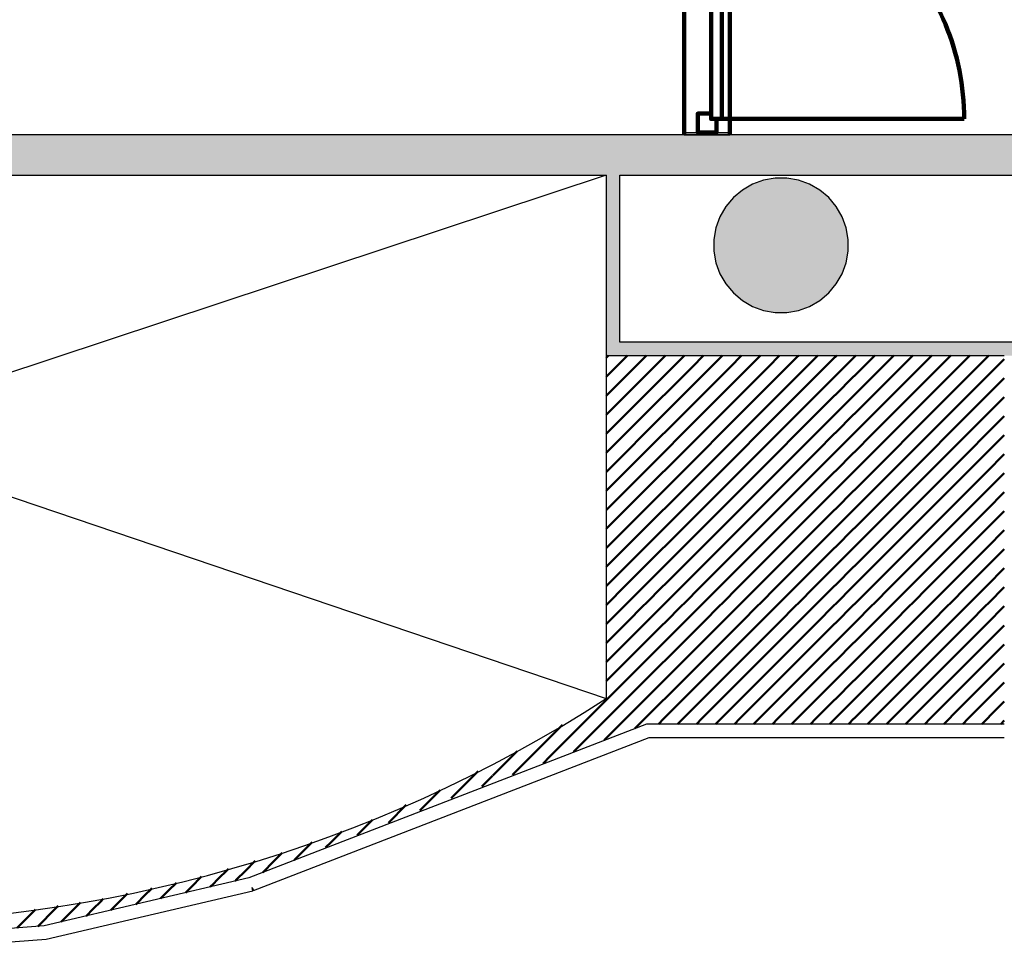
# Model space of a CAD drawing. Header units: metres. Extents: x -1 to 430, y -6 to 34.
# Tile 10 of 13: x 413.31 to 416.97, y 21.26 to 24.74. Entities that reach past the tile are written whole.
import ezdxf

# ---------------------------------------------------------------- set-up
doc = ezdxf.new("R2010")
doc.units = ezdxf.units.M
doc.linetypes.add('CONTINUA', pattern=[0])
doc.linetypes.add('VERDECKT', pattern=[9.525, 6.35, -3.175])
for name, color, linetype, lineweight in [('3D P4 MURS', 7, 'CONTINUA', 25), ('3D P4 MURS NOUS', 7, 'CONTINUA', 25), ('3D P4 PILAR', 7, 'CONTINUA', 25), ('P4  REVESTIMENT pintat (blau fosc)', 7, 'CONTINUA', 25), ('P4 ESCALES 2D', 7, 'CONTINUA', 25), ('P4 MOBLES', 7, 'CONTINUA', 25), ('P4 REVESTIMENT  enguixat i pintat (lila)', 7, 'CONTINUA', 25)]:
    doc.layers.add(name, color=color, linetype=linetype, lineweight=lineweight)

# ---------------------------------------------------------------- blocks, each defined once
blk = doc.blocks.new('_CLOSEDFILLED')
at = {"color": 0, "linetype": 'ByBlock', "lineweight": -2}
blk.add_solid([(-1, 0), (0, 0), (-1, 0)], dxfattribs=at)
blk = doc.blocks.new('TRAMA_0')
at = {"layer": 'P4 MOBLES', "color": 202, "linetype": 'CONTINUA', "lineweight": 50, "transparency": 33554687}
for p, q in [((415.487, 23.4811), (415.4889, 23.483)), ((415.4889, 23.4831), (415.4953, 23.4895)), ((415.5243, 23.4477), (415.566, 23.4895)), ((415.5597, 23.4124), (415.6303, 23.483)), ((415.6304, 23.4831), (415.6367, 23.4895)), ((415.6657, 23.4477), (415.7074, 23.4895)), ((415.7011, 23.4124), (415.7717, 23.483)), ((415.7718, 23.4831), (415.7782, 23.4895)), ((415.8071, 23.4477), (415.8489, 23.4895)), ((415.8425, 23.4124), (415.9131, 23.483)), ((415.9132, 23.4831), (415.9196, 23.4895)), ((415.9486, 23.4477), (415.9903, 23.4895)), ((415.9839, 23.4124), (416.0546, 23.483)), ((416.0546, 23.4831), (416.061, 23.4895)), ((416.09, 23.4477), (416.1317, 23.4895)), ((416.1253, 23.4124), (416.196, 23.483)), ((416.1961, 23.4831), (416.2024, 23.4895)), ((416.2314, 23.4477), (416.2731, 23.4895)), ((416.2668, 23.4124), (416.3374, 23.483)), ((416.3375, 23.4831), (416.3438, 23.4895)), ((416.3728, 23.4477), (416.4146, 23.4895)), ((416.4082, 23.4124), (416.4788, 23.483)), ((416.4789, 23.4831), (416.4853, 23.4895)), ((416.5142, 23.4477), (416.556, 23.4895)), ((416.5496, 23.4124), (416.6202, 23.483)), ((416.6203, 23.4831), (416.6267, 23.4895)), ((416.6557, 23.4477), (416.6974, 23.4895)), ((416.691, 23.4124), (416.7617, 23.483)), ((416.7617, 23.4831), (416.7681, 23.4895)), ((416.7971, 23.4477), (416.8388, 23.4895)), ((416.8324, 23.4124), (416.9031, 23.483)), ((416.9032, 23.4831), (416.9095, 23.4895)), ((416.9385, 23.4477), (416.967, 23.4762)), ((415.487, 23.4104), (415.5242, 23.4477)), ((415.595, 23.377), (415.6657, 23.4477)), ((415.7364, 23.377), (415.8071, 23.4477)), ((415.8779, 23.377), (415.9485, 23.4477)), ((416.0193, 23.377), (416.0899, 23.4477)), ((416.1607, 23.377), (416.2313, 23.4477)), ((416.3021, 23.377), (416.3728, 23.4477)), ((416.4435, 23.377), (416.5142, 23.4477)), ((416.585, 23.377), (416.6556, 23.4477)), ((416.7264, 23.377), (416.797, 23.4477)), ((416.8678, 23.377), (416.9384, 23.4477)), ((415.4889, 23.3417), (415.5596, 23.4123)), ((415.6304, 23.3417), (415.701, 23.4123)), ((415.7718, 23.3417), (415.8424, 23.4123)), ((415.9132, 23.3417), (415.9838, 23.4123)), ((416.0546, 23.3417), (416.1253, 23.4123)), ((416.1961, 23.3417), (416.2667, 23.4123)), ((416.3375, 23.3417), (416.4081, 23.4123)), ((416.4789, 23.3417), (416.5495, 23.4123)), ((416.6203, 23.3417), (416.691, 23.4123)), ((416.7617, 23.3417), (416.8324, 23.4123)), ((416.9032, 23.3417), (416.967, 23.4055)), ((415.5243, 23.3063), (415.5949, 23.377)), ((415.6657, 23.3063), (415.7364, 23.377)), ((415.8071, 23.3063), (415.8778, 23.377)), ((415.9486, 23.3063), (416.0192, 23.377)), ((416.09, 23.3063), (416.1606, 23.377)), ((416.2314, 23.3063), (416.302, 23.377)), ((416.3728, 23.3063), (416.4435, 23.377)), ((416.5142, 23.3063), (416.5849, 23.377)), ((416.6557, 23.3063), (416.7263, 23.377)), ((416.7971, 23.3063), (416.8677, 23.377)), ((415.487, 23.3397), (415.4889, 23.3416)), ((415.5597, 23.271), (415.6303, 23.3416)), ((415.7011, 23.271), (415.7717, 23.3416)), ((415.8425, 23.271), (415.9131, 23.3416)), ((415.9839, 23.271), (416.0546, 23.3416)), ((416.1253, 23.271), (416.196, 23.3416)), ((416.2668, 23.271), (416.3374, 23.3416)), ((416.4082, 23.271), (416.4788, 23.3416)), ((416.5496, 23.271), (416.6202, 23.3416)), ((416.691, 23.271), (416.7617, 23.3416)), ((416.8324, 23.271), (416.9031, 23.3416)), ((416.9385, 23.3063), (416.967, 23.3348)), ((415.487, 23.269), (415.5242, 23.3062)), ((415.595, 23.2356), (415.6657, 23.3062)), ((415.7364, 23.2356), (415.8071, 23.3062)), ((415.8779, 23.2356), (415.9485, 23.3062)), ((416.0193, 23.2356), (416.0899, 23.3062)), ((416.1607, 23.2356), (416.2313, 23.3062)), ((416.3021, 23.2356), (416.3728, 23.3062)), ((416.4435, 23.2356), (416.5142, 23.3062)), ((416.585, 23.2356), (416.6556, 23.3062)), ((416.7264, 23.2356), (416.797, 23.3062)), ((416.8678, 23.2356), (416.9384, 23.3062)), ((415.4889, 23.2002), (415.5596, 23.2709)), ((415.6304, 23.2002), (415.701, 23.2709)), ((415.7718, 23.2002), (415.8424, 23.2709)), ((415.9132, 23.2002), (415.9838, 23.2709)), ((416.0546, 23.2002), (416.1253, 23.2709)), ((416.1961, 23.2002), (416.2667, 23.2709)), ((416.3375, 23.2002), (416.4081, 23.2709)), ((416.4789, 23.2002), (416.5495, 23.2709)), ((416.6203, 23.2002), (416.691, 23.2709)), ((416.7617, 23.2002), (416.8324, 23.2709)), ((416.9032, 23.2002), (416.967, 23.2641)), ((415.5243, 23.1649), (415.5949, 23.2355)), ((415.6657, 23.1649), (415.7364, 23.2355)), ((415.8071, 23.1649), (415.8778, 23.2355)), ((415.9486, 23.1649), (416.0192, 23.2355)), ((416.09, 23.1649), (416.1606, 23.2355)), ((416.2314, 23.1649), (416.302, 23.2355)), ((416.3728, 23.1649), (416.4435, 23.2355)), ((416.5142, 23.1649), (416.5849, 23.2355)), ((416.6557, 23.1649), (416.7263, 23.2355)), ((416.7971, 23.1649), (416.8677, 23.2355)), ((415.487, 23.1983), (415.4889, 23.2002)), ((415.5597, 23.1295), (415.6303, 23.2002)), ((415.7011, 23.1295), (415.7717, 23.2002)), ((415.8425, 23.1295), (415.9131, 23.2002)), ((415.9839, 23.1295), (416.0546, 23.2002)), ((416.1253, 23.1295), (416.196, 23.2002)), ((416.2668, 23.1295), (416.3374, 23.2002)), ((416.4082, 23.1295), (416.4788, 23.2002)), ((416.5496, 23.1295), (416.6202, 23.2002)), ((416.691, 23.1295), (416.7617, 23.2002)), ((416.8324, 23.1295), (416.9031, 23.2002)), ((416.9385, 23.1649), (416.967, 23.1934)), ((415.487, 23.1276), (415.5242, 23.1648)), ((415.595, 23.0942), (415.6657, 23.1648)), ((415.7364, 23.0942), (415.8071, 23.1648)), ((415.8779, 23.0942), (415.9485, 23.1648)), ((416.0193, 23.0942), (416.0899, 23.1648)), ((416.1607, 23.0942), (416.2313, 23.1648)), ((416.3021, 23.0942), (416.3728, 23.1648)), ((416.4435, 23.0942), (416.5142, 23.1648)), ((416.585, 23.0942), (416.6556, 23.1648)), ((416.7264, 23.0942), (416.797, 23.1648)), ((416.8678, 23.0942), (416.9384, 23.1648)), ((415.4889, 23.0588), (415.5596, 23.1295)), ((415.6304, 23.0588), (415.701, 23.1295)), ((415.7718, 23.0588), (415.8424, 23.1295)), ((415.9132, 23.0588), (415.9838, 23.1295)), ((416.0546, 23.0588), (416.1253, 23.1295)), ((416.1961, 23.0588), (416.2667, 23.1295)), ((416.3375, 23.0588), (416.4081, 23.1295)), ((416.4789, 23.0588), (416.5495, 23.1295)), ((416.6203, 23.0588), (416.691, 23.1295)), ((416.7617, 23.0588), (416.8324, 23.1295)), ((416.9032, 23.0588), (416.967, 23.1226)), ((415.5243, 23.0235), (415.5949, 23.0941)), ((415.6657, 23.0235), (415.7364, 23.0941)), ((415.8071, 23.0235), (415.8778, 23.0941)), ((415.9486, 23.0235), (416.0192, 23.0941)), ((416.09, 23.0235), (416.1606, 23.0941)), ((416.2314, 23.0235), (416.302, 23.0941)), ((416.3728, 23.0235), (416.4435, 23.0941)), ((416.5142, 23.0235), (416.5849, 23.0941)), ((416.6557, 23.0235), (416.7263, 23.0941)), ((416.7971, 23.0235), (416.8677, 23.0941)), ((415.487, 23.0569), (415.4889, 23.0588)), ((415.5597, 22.9881), (415.6303, 23.0588)), ((415.7011, 22.9881), (415.7717, 23.0588)), ((415.8425, 22.9881), (415.9131, 23.0588)), ((415.9839, 22.9881), (416.0546, 23.0588)), ((416.1253, 22.9881), (416.196, 23.0588)), ((416.2668, 22.9881), (416.3374, 23.0588)), ((416.4082, 22.9881), (416.4788, 23.0588)), ((416.5496, 22.9881), (416.6202, 23.0588)), ((416.691, 22.9881), (416.7617, 23.0588)), ((416.8324, 22.9881), (416.9031, 23.0588)), ((416.9385, 23.0235), (416.967, 23.0519)), ((415.487, 22.9862), (415.5242, 23.0234)), ((415.595, 22.9528), (415.6657, 23.0234)), ((415.7364, 22.9528), (415.8071, 23.0234)), ((415.8779, 22.9528), (415.9485, 23.0234)), ((416.0193, 22.9528), (416.0899, 23.0234)), ((416.1607, 22.9528), (416.2313, 23.0234)), ((416.3021, 22.9528), (416.3728, 23.0234)), ((416.4435, 22.9528), (416.5142, 23.0234)), ((416.585, 22.9528), (416.6556, 23.0234)), ((416.7264, 22.9528), (416.797, 23.0234)), ((416.8678, 22.9528), (416.9384, 23.0234)), ((415.4889, 22.9174), (415.5596, 22.988)), ((415.6304, 22.9174), (415.701, 22.988)), ((415.7718, 22.9174), (415.8424, 22.988)), ((415.9132, 22.9174), (415.9838, 22.988)), ((416.0546, 22.9174), (416.1253, 22.988)), ((416.1961, 22.9174), (416.2667, 22.988)), ((416.3375, 22.9174), (416.4081, 22.988)), ((416.4789, 22.9174), (416.5495, 22.988)), ((416.6203, 22.9174), (416.691, 22.988)), ((416.7617, 22.9174), (416.8324, 22.988)), ((416.9032, 22.9174), (416.967, 22.9812)), ((415.5243, 22.882), (415.5949, 22.9527)), ((415.6657, 22.882), (415.7364, 22.9527)), ((415.8071, 22.882), (415.8778, 22.9527)), ((415.9486, 22.882), (416.0192, 22.9527)), ((416.09, 22.882), (416.1606, 22.9527)), ((416.2314, 22.882), (416.302, 22.9527)), ((416.3728, 22.882), (416.4435, 22.9527)), ((416.5142, 22.882), (416.5849, 22.9527)), ((416.6557, 22.882), (416.7263, 22.9527)), ((416.7971, 22.882), (416.8677, 22.9527)), ((415.487, 22.9154), (415.4889, 22.9173)), ((415.487, 22.8447), (415.5242, 22.882)), ((415.5597, 22.8467), (415.6303, 22.9173)), ((415.595, 22.8113), (415.6657, 22.882)), ((415.7011, 22.8467), (415.7717, 22.9173)), ((415.7364, 22.8113), (415.8071, 22.882)), ((415.8425, 22.8467), (415.9131, 22.9173)), ((415.8779, 22.8113), (415.9485, 22.882)), ((415.9839, 22.8467), (416.0546, 22.9173)), ((416.0193, 22.8113), (416.0899, 22.882)), ((416.1253, 22.8467), (416.196, 22.9173)), ((416.1607, 22.8113), (416.2313, 22.882)), ((416.2668, 22.8467), (416.3374, 22.9173)), ((416.3021, 22.8113), (416.3728, 22.882)), ((416.4082, 22.8467), (416.4788, 22.9173)), ((416.4435, 22.8113), (416.5142, 22.882)), ((416.5496, 22.8467), (416.6202, 22.9173)), ((416.585, 22.8113), (416.6556, 22.882)), ((416.691, 22.8467), (416.7617, 22.9173)), ((416.7264, 22.8113), (416.797, 22.882)), ((416.8324, 22.8467), (416.9031, 22.9173)), ((416.8678, 22.8113), (416.9384, 22.882)), ((416.9385, 22.882), (416.967, 22.9105)), ((415.4889, 22.776), (415.5596, 22.8466)), ((415.6304, 22.776), (415.701, 22.8466)), ((415.7718, 22.776), (415.8424, 22.8466)), ((415.9132, 22.776), (415.9838, 22.8466)), ((416.0546, 22.776), (416.1253, 22.8466)), ((416.1961, 22.776), (416.2667, 22.8466)), ((416.3375, 22.776), (416.4081, 22.8466)), ((416.4789, 22.776), (416.5495, 22.8466)), ((416.6203, 22.776), (416.691, 22.8466)), ((416.7617, 22.776), (416.8324, 22.8466)), ((415.5243, 22.7406), (415.5949, 22.8113)), ((415.6657, 22.7406), (415.7364, 22.8113)), ((415.8071, 22.7406), (415.8778, 22.8113)), ((415.9486, 22.7406), (416.0192, 22.8113)), ((416.09, 22.7406), (416.1606, 22.8113)), ((416.2314, 22.7406), (416.302, 22.8113)), ((416.3728, 22.7406), (416.4435, 22.8113)), ((416.5142, 22.7406), (416.5849, 22.8113)), ((416.6557, 22.7406), (416.7263, 22.8113)), ((416.7971, 22.7406), (416.8677, 22.8113)), ((416.9032, 22.776), (416.967, 22.8398)), ((415.487, 22.774), (415.4889, 22.7759)), ((415.5597, 22.7053), (415.6303, 22.7759)), ((415.7011, 22.7053), (415.7717, 22.7759)), ((415.8425, 22.7053), (415.9131, 22.7759)), ((415.9839, 22.7053), (416.0546, 22.7759)), ((416.1253, 22.7053), (416.196, 22.7759)), ((416.2668, 22.7053), (416.3374, 22.7759)), ((416.4082, 22.7053), (416.4788, 22.7759)), ((416.5496, 22.7053), (416.6202, 22.7759)), ((416.691, 22.7053), (416.7617, 22.7759)), ((416.8324, 22.7053), (416.9031, 22.7759)), ((415.487, 22.7033), (415.5242, 22.7406)), ((415.595, 22.6699), (415.6657, 22.7406)), ((415.7364, 22.6699), (415.8071, 22.7406)), ((415.8779, 22.6699), (415.9485, 22.7406)), ((416.0193, 22.6699), (416.0899, 22.7406)), ((416.1607, 22.6699), (416.2313, 22.7406)), ((416.3021, 22.6699), (416.3728, 22.7406)), ((416.4435, 22.6699), (416.5142, 22.7406)), ((416.585, 22.6699), (416.6556, 22.7406)), ((416.7264, 22.6699), (416.797, 22.7406)), ((416.8678, 22.6699), (416.9384, 22.7406)), ((416.9385, 22.7406), (416.967, 22.7691)), ((415.4889, 22.6346), (415.5596, 22.7052)), ((415.6304, 22.6346), (415.701, 22.7052)), ((415.7718, 22.6346), (415.8424, 22.7052)), ((415.9132, 22.6346), (415.9838, 22.7052)), ((416.0546, 22.6346), (416.1253, 22.7052)), ((416.1961, 22.6346), (416.2667, 22.7052)), ((416.3375, 22.6346), (416.4081, 22.7052)), ((416.4789, 22.6346), (416.5495, 22.7052)), ((416.6203, 22.6346), (416.691, 22.7052)), ((416.7617, 22.6346), (416.8324, 22.7052)), ((416.9032, 22.6346), (416.967, 22.6984)), ((415.5243, 22.5992), (415.5949, 22.6698)), ((415.6657, 22.5992), (415.7364, 22.6698)), ((415.8071, 22.5992), (415.8778, 22.6698)), ((415.9486, 22.5992), (416.0192, 22.6698)), ((416.09, 22.5992), (416.1606, 22.6698)), ((416.2314, 22.5992), (416.302, 22.6698)), ((416.3728, 22.5992), (416.4435, 22.6698)), ((416.5142, 22.5992), (416.5849, 22.6698)), ((416.6557, 22.5992), (416.7263, 22.6698)), ((416.7971, 22.5992), (416.8677, 22.6698)), ((415.487, 22.6326), (415.4889, 22.6345)), ((415.5597, 22.5638), (415.6303, 22.6345)), ((415.7011, 22.5638), (415.7717, 22.6345)), ((415.8425, 22.5638), (415.9131, 22.6345)), ((415.9839, 22.5638), (416.0546, 22.6345)), ((416.1253, 22.5638), (416.196, 22.6345)), ((416.2668, 22.5638), (416.3374, 22.6345)), ((416.4082, 22.5638), (416.4788, 22.6345)), ((416.5496, 22.5638), (416.6202, 22.6345)), ((416.691, 22.5638), (416.7617, 22.6345)), ((416.8324, 22.5638), (416.9031, 22.6345)), ((416.9385, 22.5992), (416.967, 22.6277)), ((415.487, 22.5619), (415.5242, 22.5991)), ((415.595, 22.5285), (415.6657, 22.5991)), ((415.7364, 22.5285), (415.8071, 22.5991)), ((415.8779, 22.5285), (415.9485, 22.5991)), ((416.0193, 22.5285), (416.0899, 22.5991)), ((416.1607, 22.5285), (416.2313, 22.5991)), ((416.3021, 22.5285), (416.3728, 22.5991)), ((416.4435, 22.5285), (416.5142, 22.5991)), ((416.585, 22.5285), (416.6556, 22.5991)), ((416.7264, 22.5285), (416.797, 22.5991)), ((416.8678, 22.5285), (416.9384, 22.5991)), ((415.4889, 22.4931), (415.5596, 22.5638)), ((415.6304, 22.4931), (415.701, 22.5638)), ((415.7718, 22.4931), (415.8424, 22.5638)), ((415.9132, 22.4931), (415.9838, 22.5638)), ((416.0546, 22.4931), (416.1253, 22.5638)), ((416.1961, 22.4931), (416.2667, 22.5638)), ((416.3375, 22.4931), (416.4081, 22.5638)), ((416.4789, 22.4931), (416.5495, 22.5638)), ((416.6203, 22.4931), (416.691, 22.5638)), ((416.7617, 22.4931), (416.8324, 22.5638)), ((416.9032, 22.4931), (416.967, 22.557)), ((415.5243, 22.4578), (415.5949, 22.5284)), ((415.6657, 22.4578), (415.7364, 22.5284)), ((415.8071, 22.4578), (415.8778, 22.5284)), ((415.9486, 22.4578), (416.0192, 22.5284)), ((416.09, 22.4578), (416.1606, 22.5284)), ((416.2314, 22.4578), (416.302, 22.5284)), ((416.3728, 22.4578), (416.4435, 22.5284)), ((416.5142, 22.4578), (416.5849, 22.5284)), ((416.6557, 22.4578), (416.7263, 22.5284)), ((416.7971, 22.4578), (416.8677, 22.5284)), ((415.487, 22.4912), (415.4889, 22.4931)), ((415.5597, 22.4224), (415.6303, 22.4931)), ((415.7011, 22.4224), (415.7717, 22.4931)), ((415.8425, 22.4224), (415.9131, 22.4931)), ((415.9839, 22.4224), (416.0546, 22.4931)), ((416.1253, 22.4224), (416.196, 22.4931)), ((416.2668, 22.4224), (416.3374, 22.4931)), ((416.4082, 22.4224), (416.4788, 22.4931)), ((416.5496, 22.4224), (416.6202, 22.4931)), ((416.691, 22.4224), (416.7617, 22.4931)), ((416.8324, 22.4224), (416.9031, 22.4931)), ((416.9385, 22.4578), (416.967, 22.4863)), ((415.487, 22.4205), (415.5242, 22.4577)), ((415.595, 22.3871), (415.6657, 22.4577)), ((415.7364, 22.3871), (415.8071, 22.4577)), ((415.8779, 22.3871), (415.9485, 22.4577)), ((416.0193, 22.3871), (416.0899, 22.4577)), ((416.1607, 22.3871), (416.2313, 22.4577)), ((416.3021, 22.3871), (416.3728, 22.4577)), ((416.4435, 22.3871), (416.5142, 22.4577)), ((416.585, 22.3871), (416.6556, 22.4577)), ((416.7264, 22.3871), (416.797, 22.4577)), ((416.8678, 22.3871), (416.9384, 22.4577)), ((415.4889, 22.3517), (415.5596, 22.4224)), ((415.6304, 22.3517), (415.701, 22.4224)), ((415.7718, 22.3517), (415.8424, 22.4224)), ((415.9132, 22.3517), (415.9838, 22.4224)), ((416.0546, 22.3517), (416.1253, 22.4224)), ((416.1961, 22.3517), (416.2667, 22.4224)), ((416.3375, 22.3517), (416.4081, 22.4224)), ((416.4789, 22.3517), (416.5495, 22.4224)), ((416.6203, 22.3517), (416.691, 22.4224)), ((416.7617, 22.3517), (416.8324, 22.4224)), ((416.9032, 22.3517), (416.967, 22.4155)), ((415.5243, 22.3164), (415.5949, 22.387)), ((415.6657, 22.3164), (415.7364, 22.387)), ((415.8071, 22.3164), (415.8778, 22.387)), ((415.9486, 22.3164), (416.0192, 22.387)), ((416.09, 22.3164), (416.1606, 22.387)), ((416.2314, 22.3164), (416.302, 22.387)), ((416.3728, 22.3164), (416.4435, 22.387)), ((416.5142, 22.3164), (416.5849, 22.387)), ((416.6557, 22.3164), (416.7263, 22.387)), ((416.7971, 22.3164), (416.8677, 22.387)), ((415.487, 22.3498), (415.4889, 22.3516)), ((415.5597, 22.281), (415.6303, 22.3516)), ((415.7011, 22.281), (415.7717, 22.3516)), ((415.8425, 22.281), (415.9131, 22.3516)), ((415.9839, 22.281), (416.0546, 22.3516)), ((416.1253, 22.281), (416.196, 22.3516)), ((416.2668, 22.281), (416.3374, 22.3516)), ((416.4082, 22.281), (416.4788, 22.3516)), ((416.5496, 22.281), (416.6202, 22.3516)), ((416.691, 22.281), (416.7617, 22.3516)), ((416.8324, 22.281), (416.9031, 22.3516)), ((416.9385, 22.3164), (416.967, 22.3448)), ((415.487, 22.279), (415.5242, 22.3163)), ((415.595, 22.2457), (415.6657, 22.3163)), ((415.7364, 22.2457), (415.8071, 22.3163)), ((415.8779, 22.2457), (415.9485, 22.3163)), ((416.0193, 22.2457), (416.0899, 22.3163)), ((416.1607, 22.2457), (416.2313, 22.3163)), ((416.3021, 22.2457), (416.3728, 22.3163)), ((416.4435, 22.2457), (416.5142, 22.3163)), ((416.585, 22.2457), (416.6556, 22.3163)), ((416.7264, 22.2457), (416.797, 22.3163)), ((416.8678, 22.2457), (416.9384, 22.3163)), ((415.4889, 22.2103), (415.5596, 22.2809)), ((415.6304, 22.2103), (415.701, 22.2809)), ((415.7718, 22.2103), (415.8424, 22.2809)), ((415.9132, 22.2103), (415.9838, 22.2809)), ((416.0546, 22.2103), (416.1253, 22.2809)), ((416.1961, 22.2103), (416.2667, 22.2809)), ((416.3375, 22.2103), (416.4081, 22.2809)), ((416.4789, 22.2103), (416.5495, 22.2809)), ((416.6203, 22.2103), (416.691, 22.2809)), ((416.7617, 22.2103), (416.8324, 22.2809)), ((416.9032, 22.2103), (416.967, 22.2741)), ((415.5243, 22.1749), (415.5949, 22.2456)), ((415.6657, 22.1749), (415.7364, 22.2456)), ((415.8071, 22.1749), (415.8778, 22.2456)), ((415.9486, 22.1749), (416.0192, 22.2456)), ((416.09, 22.1749), (416.1606, 22.2456)), ((416.2314, 22.1749), (416.302, 22.2456)), ((416.3728, 22.1749), (416.4435, 22.2456)), ((416.5142, 22.1749), (416.5849, 22.2456)), ((416.6557, 22.1749), (416.7263, 22.2456)), ((416.7971, 22.1749), (416.8677, 22.2456)), ((415.4182, 22.1396), (415.4889, 22.2102)), ((415.5597, 22.1396), (415.6303, 22.2102)), ((415.7011, 22.1396), (415.7717, 22.2102)), ((415.8425, 22.1396), (415.9131, 22.2102)), ((415.9839, 22.1396), (416.0546, 22.2102)), ((416.1253, 22.1396), (416.196, 22.2102)), ((416.2668, 22.1396), (416.3374, 22.2102)), ((416.4082, 22.1396), (416.4788, 22.2102)), ((416.5496, 22.1396), (416.6202, 22.2102)), ((416.691, 22.1396), (416.7617, 22.2102)), ((416.8324, 22.1396), (416.9031, 22.2102)), ((416.9385, 22.1749), (416.967, 22.2034)), ((415.4536, 22.1042), (415.5242, 22.1749)), ((415.595, 22.1042), (415.6657, 22.1749)), ((415.7517, 22.1195), (415.8071, 22.1749)), ((415.8931, 22.1195), (415.9485, 22.1749)), ((416.0345, 22.1195), (416.0899, 22.1749)), ((416.1759, 22.1195), (416.2313, 22.1749)), ((416.3173, 22.1195), (416.3728, 22.1749)), ((416.4588, 22.1195), (416.5142, 22.1749)), ((416.6002, 22.1195), (416.6556, 22.1749)), ((416.7416, 22.1195), (416.797, 22.1749)), ((416.883, 22.1195), (416.9384, 22.1749)), ((415.3122, 22.1042), (415.324, 22.1161)), ((415.3475, 22.0689), (415.4182, 22.1395)), ((415.4889, 22.0689), (415.5596, 22.1395)), ((415.681, 22.1195), (415.701, 22.1395)), ((415.8224, 22.1195), (415.8424, 22.1395)), ((415.9638, 22.1195), (415.9838, 22.1395)), ((416.1052, 22.1195), (416.1253, 22.1395)), ((416.2466, 22.1195), (416.2667, 22.1395)), ((416.3881, 22.1195), (416.4081, 22.1395)), ((416.5295, 22.1195), (416.5495, 22.1395)), ((416.6709, 22.1195), (416.691, 22.1395)), ((416.8123, 22.1195), (416.8324, 22.1395)), ((416.9537, 22.1195), (416.967, 22.1327)), ((415.2415, 22.0335), (415.3121, 22.1042)), ((415.3829, 22.0335), (415.4535, 22.1042)), ((415.5934, 22.1026), (415.5949, 22.1042)), ((415.2768, 21.9982), (415.3475, 22.0688)), ((415.4795, 22.0595), (415.4889, 22.0688)), ((415.1354, 21.9982), (415.1561, 22.0188)), ((415.1707, 21.9628), (415.2414, 22.0334)), ((415.3657, 22.0163), (415.3828, 22.0334)), ((415.0647, 21.9275), (415.1353, 21.9981)), ((415.2518, 21.9731), (415.2767, 21.9981)), ((414.9586, 21.8921), (415.0102, 21.9437)), ((415.1379, 21.93), (415.1707, 21.9627)), ((415.024, 21.8868), (415.0646, 21.9274)), ((414.7939, 21.7981), (414.8525, 21.8567)), ((414.8525, 21.8567), (414.869, 21.8732)), ((414.9102, 21.8437), (414.9585, 21.892)), ((414.6771, 21.752), (414.7436, 21.8185)), ((414.5697, 21.7153), (414.6181, 21.7638)), ((414.4636, 21.68), (414.5039, 21.7202)), ((414.5603, 21.7059), (414.5696, 21.7152)), ((414.3576, 21.6446), (414.3932, 21.6802)), ((414.4435, 21.6598), (414.4636, 21.6799)), ((414.2515, 21.6093), (414.2825, 21.6402)), ((414.3266, 21.6137), (414.3575, 21.6445)), ((414.1454, 21.5739), (414.1817, 21.6102)), ((414.2098, 21.5676), (414.2514, 21.6092)), ((414.0394, 21.5385), (414.0821, 21.5813)), ((413.7919, 21.5032), (413.7977, 21.509)), ((413.9221, 21.492), (413.9332, 21.5031)), ((413.6452, 21.4272), (413.6858, 21.4678)), ((413.3731, 21.3672), (413.4383, 21.4324)), ((413.5529, 21.4056), (413.5797, 21.4324)), ((413.2966, 21.3614), (413.3322, 21.3971)), ((413.4606, 21.384), (413.4736, 21.3971))]:
    blk.add_line(p, q, dxfattribs=at)
for points in [[(414.1068, 21.5352), (414.1114, 21.5399), (414.1114, 21.5399), (414.1454, 21.5738)], [(413.8298, 21.4704), (413.8593, 21.4999), (413.8593, 21.4999), (413.8885, 21.5291)], [(413.9333, 21.5032), (413.9433, 21.5132), (413.9433, 21.5132), (413.9825, 21.5524)], [(414.0144, 21.5136), (414.0274, 21.5265), (414.0274, 21.5265), (414.0393, 21.5385)], [(413.7375, 21.4488), (413.7753, 21.4866), (413.7753, 21.4866), (413.7918, 21.5031)], [(413.4737, 21.3971), (413.5232, 21.4466), (413.5232, 21.4466), (413.5326, 21.456)], [(413.5798, 21.4325), (413.6072, 21.4599), (413.6072, 21.4599), (413.6162, 21.4689)], [(413.6858, 21.4678), (413.6913, 21.4733), (413.6913, 21.4733), (413.7069, 21.4889)], [(413.3323, 21.3971), (413.3551, 21.42), (413.3551, 21.42), (413.3653, 21.4302)], [(413.4383, 21.4325), (413.4392, 21.4333), (413.4392, 21.4333), (413.4489, 21.4431)]]:
    blk.add_lwpolyline(points, dxfattribs=at)

msp = doc.modelspace()

# ---------------------------------------------------------------- hatches: boundary and pattern name
at = {"layer": '3D P4 MURS', "linetype": 'CONTINUA', "lineweight": 18, "true_color": 0xa0a0a0, "transparency": 33554687}
for points in [[(417.447, 24.3095), (410.827, 24.3095), (410.827, 24.1595), (410.867, 24.1595), (410.867, 24.3095), (412.107, 24.3095), (412.107, 24.1595), (417.447, 24.1595)], [(415.487, 24.1595), (415.487, 23.5395), (415.537, 23.5395), (415.537, 24.1595)], [(415.487, 23.4895), (417.397, 23.4895), (417.397, 23.5395), (415.487, 23.5395)]]:
    msp.add_hatch(color=253, dxfattribs=at).paths.add_polyline_path(points)
at = {"layer": '3D P4 MURS NOUS', "linetype": 'CONTINUA', "lineweight": 18, "transparency": 33554687}
msp.add_hatch(color=220, dxfattribs=at).paths.add_polyline_path([(415.947, 24.3095), (415.947, 24.3188), (415.777, 24.3188), (415.777, 24.3095)])
at = {"layer": '3D P4 PILAR', "linetype": 'CONTINUA', "lineweight": 18, "transparency": 33554687}
msp.add_hatch(color=9, dxfattribs=at).paths.add_polyline_path([(416.1588, 24.1491), (416.1151, 24.1491), (416.0721, 24.1416), (416.0311, 24.1266), (415.9932, 24.1048), (415.9598, 24.0767), (415.9317, 24.0432), (415.9098, 24.0054), (415.8949, 23.9643), (415.8873, 23.9213), (415.8873, 23.8776), (415.8949, 23.8346), (415.9098, 23.7935), (415.9317, 23.7557), (415.9598, 23.7222), (415.9932, 23.6942), (416.0311, 23.6723), (416.0721, 23.6574), (416.1151, 23.6498), (416.1588, 23.6498), (416.2019, 23.6574), (416.2429, 23.6723), (416.2807, 23.6942), (416.3142, 23.7222), (416.3423, 23.7557), (416.3641, 23.7935), (416.3791, 23.8346), (416.3867, 23.8776), (416.3867, 23.9213), (416.3791, 23.9643), (416.3641, 24.0054), (416.3423, 24.0432), (416.3142, 24.0767), (416.2807, 24.1048), (416.2429, 24.1266), (416.2019, 24.1416)])

# ---------------------------------------------------------------- linework, layer by layer
at = {"layer": '3D P4 MURS', "color": 7, "linetype": 'CONTINUA', "lineweight": 25, "transparency": 33554687}
for p, q in [((417.447, 24.3095), (410.827, 24.3095)), ((412.107, 24.1595), (415.487, 24.1595)), ((415.487, 24.1595), (415.487, 23.5395)), ((415.537, 24.1595), (417.397, 24.1595)), ((415.537, 23.5395), (415.537, 24.1595)), ((415.487, 23.5395), (415.487, 23.4895)), ((417.397, 23.5395), (415.537, 23.5395)), ((415.487, 23.4895), (416.967, 23.4895)), ((415.637, 22.1192), (414.1586, 21.5474)), ((415.6377, 22.1195), (415.637, 22.1195)), ((415.637, 22.1195), (415.637, 22.1192)), ((415.6379, 22.1196), (415.6377, 22.1195)), ((415.638, 22.1195), (415.6379, 22.1196)), ((416.967, 22.1195), (415.638, 22.1195)), ((414.175, 21.5001), (415.647, 22.0695)), ((415.647, 22.0695), (416.967, 22.0695)), ((414.1586, 21.5474), (413.3966, 21.369)), ((413.4042, 21.3195), (414.1734, 21.4995)), ((414.1706, 21.5116), (414.175, 21.5001)), ((414.1734, 21.4995), (414.1706, 21.5116)), ((413.3966, 21.369), (412.607, 21.3089)), ((412.6176, 21.2595), (413.4042, 21.3195))]:
    msp.add_line(p, q, dxfattribs=at)
at = {"layer": '3D P4 MURS NOUS', "color": 240, "linetype": 'CONTINUA', "lineweight": 140, "transparency": 33554687}
msp.add_line((415.917, 24.3688), (416.8179, 24.3688), dxfattribs=at)
at = {"layer": '3D P4 MURS NOUS', "color": 7, "linetype": 'CONTINUA', "lineweight": 25, "transparency": 33554687}
for p, q in [((415.777, 24.3188), (415.947, 24.3188)), ((415.777, 24.3188), (415.777, 24.3095)), ((415.777, 24.3095), (415.947, 24.3095)), ((415.947, 24.3095), (415.947, 24.3188))]:
    msp.add_line(p, q, dxfattribs=at)
at = {"layer": '3D P4 MURS NOUS', "color": 240, "linetype": 'CONTINUA', "lineweight": 140, "transparency": 33554687}
for points in [[(415.877, 25.2897), (415.877, 24.3688), (415.897, 24.3688), (415.917, 24.3688), (415.917, 25.2897), (415.897, 25.2897), (415.877, 25.2897)], [(415.897, 24.3688), (415.877, 24.3688), (415.877, 24.3888), (415.827, 24.3888), (415.827, 24.3188), (415.897, 24.3188), (415.897, 24.3688)]]:
    msp.add_lwpolyline(points, close=True, dxfattribs=at)
msp.add_ellipse((415.897, 24.3688), major_axis=(0, -0.9209), ratio=1, start_param=1.570796, end_param=3.141593, dxfattribs=at)
at = {"layer": '3D P4 PILAR', "color": 7, "linetype": 'CONTINUA', "lineweight": 25, "transparency": 33554687}
for p, q in [((416.0311, 24.1266), (415.9932, 24.1048)), ((416.0721, 24.1416), (416.0311, 24.1266)), ((416.1151, 24.1491), (416.0721, 24.1416)), ((416.1588, 24.1491), (416.1151, 24.1491)), ((416.2019, 24.1416), (416.1588, 24.1491)), ((416.2429, 24.1266), (416.2019, 24.1416)), ((416.2807, 24.1048), (416.2429, 24.1266)), ((415.9932, 24.1048), (415.9598, 24.0767)), ((416.3142, 24.0767), (416.2807, 24.1048)), ((415.9598, 24.0767), (415.9317, 24.0432)), ((416.3423, 24.0432), (416.3142, 24.0767)), ((415.9317, 24.0432), (415.9098, 24.0054)), ((416.3641, 24.0054), (416.3423, 24.0432)), ((415.9098, 24.0054), (415.8949, 23.9643)), ((416.3791, 23.9643), (416.3641, 24.0054)), ((415.8949, 23.9643), (415.8873, 23.9213)), ((416.3867, 23.9213), (416.3791, 23.9643)), ((415.8873, 23.9213), (415.8873, 23.8776)), ((416.3867, 23.8776), (416.3867, 23.9213)), ((415.8873, 23.8776), (415.8949, 23.8346)), ((416.3791, 23.8346), (416.3867, 23.8776)), ((415.8949, 23.8346), (415.9098, 23.7935)), ((416.3641, 23.7935), (416.3791, 23.8346)), ((415.9098, 23.7935), (415.9317, 23.7557)), ((416.3423, 23.7557), (416.3641, 23.7935)), ((415.9317, 23.7557), (415.9598, 23.7222)), ((416.3142, 23.7222), (416.3423, 23.7557)), ((415.9598, 23.7222), (415.9932, 23.6942)), ((415.9932, 23.6942), (416.0311, 23.6723)), ((416.2429, 23.6723), (416.2807, 23.6942)), ((416.2807, 23.6942), (416.3142, 23.7222)), ((416.0311, 23.6723), (416.0721, 23.6574)), ((416.0721, 23.6574), (416.1151, 23.6498)), ((416.1588, 23.6498), (416.2019, 23.6574)), ((416.2019, 23.6574), (416.2429, 23.6723)), ((416.1151, 23.6498), (416.1588, 23.6498))]:
    msp.add_line(p, q, dxfattribs=at)
at = {"layer": 'P4  REVESTIMENT pintat (blau fosc)', "color": 180, "linetype": 'CONTINUA', "lineweight": 13, "transparency": 33554687}
for p, q in [((415.777, 24.3095), (412.107, 24.3095)), ((417.447, 24.3095), (415.947, 24.3095))]:
    msp.add_line(p, q, dxfattribs=at)
at = {"layer": 'P4 ESCALES 2D', "color": 7, "linetype": 'VERDECKT', "lineweight": 25, "transparency": 33554687}
for p, q in [((409.747, 24.1595), (415.487, 22.2138)), ((415.487, 24.1595), (409.747, 22.2595)), ((409.747, 24.1595), (415.487, 22.2138)), ((415.487, 24.1595), (409.747, 22.2595)), ((409.747, 24.1595), (415.487, 22.2138)), ((415.487, 24.1595), (409.747, 22.2595))]:
    msp.add_line(p, q, dxfattribs=at)
at = {"layer": 'P4 ESCALES 2D', "color": 7, "lineweight": 25, "transparency": 33554687}
msp.add_line((415.487, 23.4895), (415.487, 22.2138), dxfattribs=at)
msp.add_arc((412.6518, 26.6124), 5.2332, 236.2843, 302.8046, dxfattribs=at)
at = {"layer": 'P4 REVESTIMENT  enguixat i pintat (lila)', "color": 220, "linetype": 'VERDECKT', "lineweight": 100, "transparency": 33554687}
for p, q in [((415.777, 25.3397), (415.777, 24.3095)), ((415.947, 25.3397), (415.947, 24.3095))]:
    msp.add_line(p, q, dxfattribs=at)

# ---------------------------------------------------------------- block references
at = {"layer": '3D P4 PILAR', "color": 7, "linetype": 'CONTINUA', "lineweight": 25, "transparency": 33554687, "xscale": 0.0002666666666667, "yscale": 0.0002666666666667, "zscale": 0.0002666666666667}
msp.add_blockref('_CLOSEDFILLED', (416.137, 23.8995), dxfattribs=at)
at = {"layer": 'P4 MOBLES', "color": 202, "linetype": 'CONTINUA', "lineweight": 50, "transparency": 33554687}
msp.add_blockref('TRAMA_0', (0, 0), dxfattribs=at)

doc.saveas('drawing.dxf')
